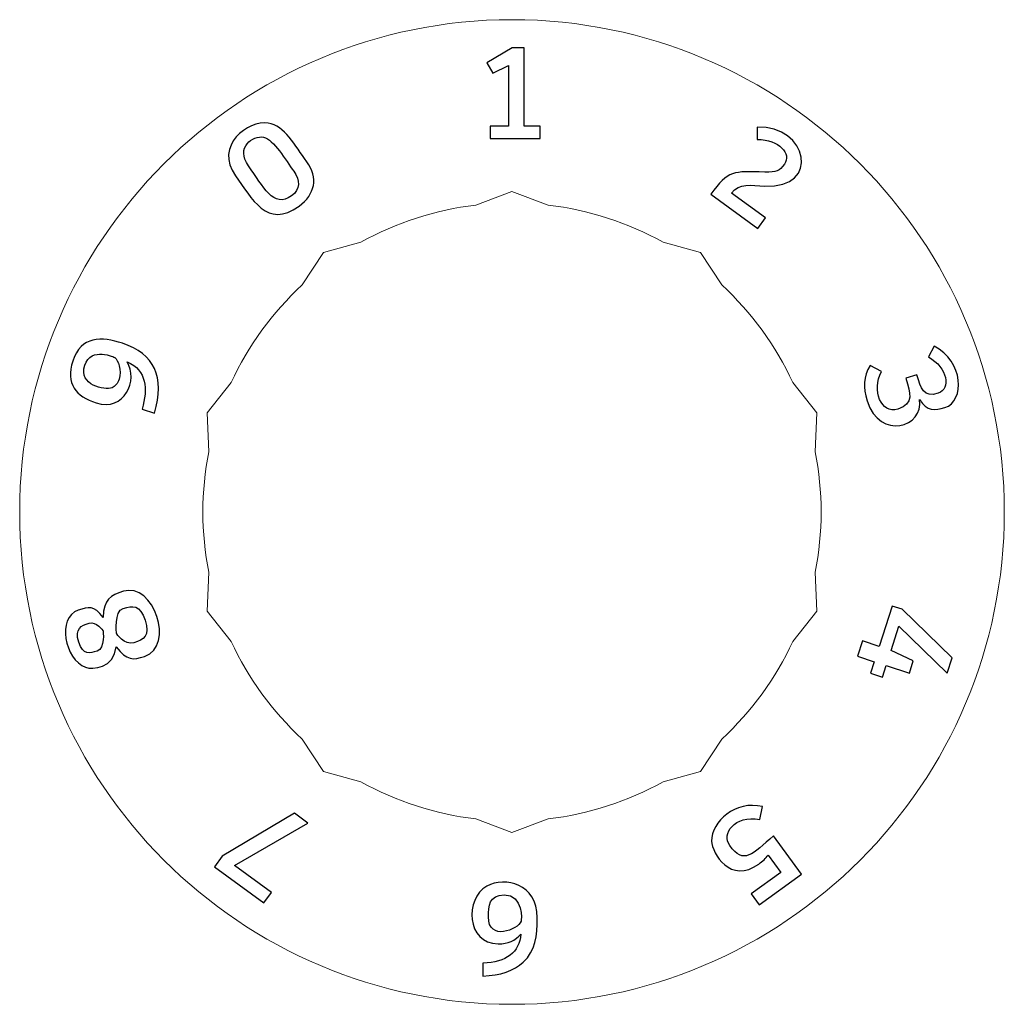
# Model space of a CAD drawing. Header units: millimetres. Extents: x -642 to 704, y -539 to 529.
# Tile 23 of 42: x 23 to 66, y -182 to -139. Entities that reach past the tile are written whole.
import ezdxf

# ---------------------------------------------------------------- set-up
doc = ezdxf.new("R2010")
doc.units = ezdxf.units.MM
doc.header["$MEASUREMENT"] = 0
doc.layers.add('Layer 1', color=7, linetype='Continuous')

msp = doc.modelspace()

# ---------------------------------------------------------------- linework, layer by layer
at = {"layer": 'Layer 1', "color": 1, "lineweight": 9}
for points, knots in [([(66.402, -160.8307), (66.4019, -172.7048), (56.776, -182.3306), (44.9019, -182.3306), (44.9019, -182.3306), (33.0278, -182.3306), (23.402, -172.7047), (23.402, -160.8305), (23.402, -160.8305), (23.402, -148.9564), (33.0279, -139.3306), (44.902, -139.3306), (44.902, -139.3306), (56.7761, -139.3306), (66.402, -148.9565), (66.402, -160.8306), (66.402, -160.8306), (66.402, -160.8306), (66.402, -160.8307), (66.402, -160.8307)], [0, 0, 0, 0, 0.1666667, 0.1666667, 0.1666667, 0.1666667, 0.3333333, 0.3333333, 0.3333333, 0.3333333, 0.5, 0.5, 0.5, 0.5, 0.6666667, 0.6666667, 0.6666667, 0.6666667, 1, 1, 1, 1]), ([(46.4877, -147.424), (46.4877, -147.424), (44.902, -146.8306), (44.902, -146.8306), (44.902, -146.8306), (44.902, -146.8306), (43.3163, -147.424), (43.3163, -147.424), (43.3163, -147.424), (41.5553, -147.6324), (39.8518, -148.1858), (38.3047, -149.0524), (38.3047, -149.0524), (38.3047, -149.0524), (36.673, -149.5044), (36.673, -149.5044), (36.673, -149.5044), (36.673, -149.5044), (35.739, -150.9165), (35.739, -150.9165), (35.739, -150.9165), (34.4367, -152.1202), (33.3839, -153.5691), (32.6416, -155.1797), (32.6416, -155.1797), (32.6416, -155.1797), (31.5872, -156.5044), (31.5872, -156.5044), (31.5872, -156.5044), (31.5872, -156.5044), (31.6616, -158.1958), (31.6616, -158.1958), (31.6616, -158.1958), (31.3155, -159.9351), (31.3155, -161.7261), (31.6616, -163.4654), (31.6616, -163.4654), (31.6616, -163.4654), (31.5872, -165.1568), (31.5872, -165.1568), (31.5872, -165.1568), (31.5872, -165.1568), (32.6416, -166.4815), (32.6416, -166.4815), (32.6416, -166.4815), (33.384, -168.092), (34.4366, -169.5411), (35.739, -170.7447), (35.739, -170.7447), (35.739, -170.7447), (36.673, -172.1568), (36.673, -172.1568), (36.673, -172.1568), (36.673, -172.1568), (38.3047, -172.6088), (38.3047, -172.6088), (38.3047, -172.6088), (39.8519, -173.4753), (41.5552, -174.0289), (43.3163, -174.2372), (43.3163, -174.2372), (43.3163, -174.2372), (44.902, -174.8306), (44.902, -174.8306), (44.902, -174.8306), (44.902, -174.8306), (46.4877, -174.2372), (46.4877, -174.2372), (46.4877, -174.2372), (48.2487, -174.0288), (49.9522, -173.4754), (51.4993, -172.6088), (51.4993, -172.6088), (51.4993, -172.6088), (53.131, -172.1568), (53.131, -172.1568), (53.131, -172.1568), (53.131, -172.1568), (54.065, -170.7447), (54.065, -170.7447), (54.065, -170.7447), (55.3673, -169.541), (56.4201, -168.0921), (57.1624, -166.4815), (57.1624, -166.4815), (57.1624, -166.4815), (58.2168, -165.1568), (58.2168, -165.1568), (58.2168, -165.1568), (58.2168, -165.1568), (58.1424, -163.4654), (58.1424, -163.4654), (58.1424, -163.4654), (58.4885, -161.7261), (58.4885, -159.9351), (58.1424, -158.1958), (58.1424, -158.1958), (58.1424, -158.1958), (58.2168, -156.5044), (58.2168, -156.5044), (58.2168, -156.5044), (58.2168, -156.5044), (57.1624, -155.1797), (57.1624, -155.1797), (57.1624, -155.1797), (56.42, -153.5692), (55.3674, -152.1201), (54.065, -150.9165), (54.065, -150.9165), (54.065, -150.9165), (53.131, -149.5044), (53.131, -149.5044), (53.131, -149.5044), (53.131, -149.5044), (51.4993, -149.0524), (51.4993, -149.0524), (51.4993, -149.0524), (49.9521, -148.1859), (48.2488, -147.6323), (46.4877, -147.424)], [0, 0, 0, 0, 0.0322581, 0.0322581, 0.0322581, 0.0322581, 0.0645161, 0.0645161, 0.0645161, 0.0645161, 0.0967742, 0.0967742, 0.0967742, 0.0967742, 0.1290323, 0.1290323, 0.1290323, 0.1290323, 0.1612903, 0.1612903, 0.1612903, 0.1612903, 0.1935484, 0.1935484, 0.1935484, 0.1935484, 0.2258065, 0.2258065, 0.2258065, 0.2258065, 0.2580645, 0.2580645, 0.2580645, 0.2580645, 0.2903226, 0.2903226, 0.2903226, 0.2903226, 0.3225806, 0.3225806, 0.3225806, 0.3225806, 0.3548387, 0.3548387, 0.3548387, 0.3548387, 0.3870968, 0.3870968, 0.3870968, 0.3870968, 0.4193548, 0.4193548, 0.4193548, 0.4193548, 0.4516129, 0.4516129, 0.4516129, 0.4516129, 0.483871, 0.483871, 0.483871, 0.483871, 0.516129, 0.516129, 0.516129, 0.516129, 0.5483871, 0.5483871, 0.5483871, 0.5483871, 0.5806452, 0.5806452, 0.5806452, 0.5806452, 0.6129032, 0.6129032, 0.6129032, 0.6129032, 0.6451613, 0.6451613, 0.6451613, 0.6451613, 0.6774194, 0.6774194, 0.6774194, 0.6774194, 0.7096774, 0.7096774, 0.7096774, 0.7096774, 0.7419355, 0.7419355, 0.7419355, 0.7419355, 0.7741935, 0.7741935, 0.7741935, 0.7741935, 0.8064516, 0.8064516, 0.8064516, 0.8064516, 0.8387097, 0.8387097, 0.8387097, 0.8387097, 0.8709677, 0.8709677, 0.8709677, 0.8709677, 0.9032258, 0.9032258, 0.9032258, 0.9032258, 0.9354839, 0.9354839, 0.9354839, 0.9354839, 1, 1, 1, 1])]:
    msp.add_open_spline(points, degree=3, knots=knots, dxfattribs=at)
at = {"layer": 'Layer 1'}
for points, knots in [([(46.1323, -143.9805), (46.1323, -143.9805), (46.1323, -144.5167), (46.1323, -144.5167), (46.1323, -144.5167), (46.1323, -144.5167), (43.9423, -144.5167), (43.9423, -144.5167), (43.9423, -144.5167), (43.9423, -144.5167), (43.9423, -143.9805), (43.9423, -143.9805), (43.9423, -143.9805), (43.9423, -143.9805), (44.7494, -143.9805), (44.7494, -143.9805), (44.7494, -143.9805), (44.7494, -143.9805), (44.7494, -141.3333), (44.7494, -141.3333), (44.7494, -141.3333), (44.7494, -141.3333), (44.0664, -141.6719), (44.0664, -141.6719), (44.0664, -141.6719), (44.0664, -141.6719), (43.8068, -141.2091), (43.8068, -141.2091), (43.8068, -141.2091), (43.8068, -141.2091), (44.9131, -140.5656), (44.9131, -140.5656), (44.9131, -140.5656), (44.9131, -140.5656), (45.438, -140.5656), (45.438, -140.5656), (45.438, -140.5656), (45.438, -140.5656), (45.438, -143.9805), (45.438, -143.9805), (45.438, -143.9805), (45.438, -143.9805), (46.1323, -143.9805), (46.1323, -143.9805)], [0, 0, 0, 0, 0.0833333, 0.0833333, 0.0833333, 0.0833333, 0.1666667, 0.1666667, 0.1666667, 0.1666667, 0.25, 0.25, 0.25, 0.25, 0.3333333, 0.3333333, 0.3333333, 0.3333333, 0.4166667, 0.4166667, 0.4166667, 0.4166667, 0.5, 0.5, 0.5, 0.5, 0.5833333, 0.5833333, 0.5833333, 0.5833333, 0.6666667, 0.6666667, 0.6666667, 0.6666667, 0.75, 0.75, 0.75, 0.75, 0.8333333, 0.8333333, 0.8333333, 0.8333333, 1, 1, 1, 1]), ([(35.6002, -147.4747), (34.1946, -148.4959), (33.5365, -147.1217), (32.8283, -146.1466), (32.8283, -146.1466), (31.8736, -144.8319), (33.3857, -143.7117), (34.2537, -143.8448), (34.2537, -143.8448), (34.9642, -143.9537), (35.4283, -144.8272), (35.9402, -145.5323), (35.9402, -145.5323), (36.4506, -146.2351), (36.3059, -146.9619), (35.6002, -147.4747)], [0, 0, 0, 0, 0.2, 0.2, 0.2, 0.2, 0.4, 0.4, 0.4, 0.4, 0.6, 0.6, 0.6, 0.6, 1, 1, 1, 1]), ([(55.9786, -147.9857), (55.9786, -147.9857), (55.6402, -148.4514), (55.6402, -148.4514), (55.6402, -148.4514), (55.6402, -148.4514), (53.5808, -146.9552), (53.5808, -146.9552), (53.5808, -146.9552), (54.3488, -145.8976), (54.5646, -145.9505), (55.9403, -145.9834), (55.9403, -145.9834), (56.4685, -145.996), (56.5712, -145.9505), (56.7988, -145.6373), (56.7988, -145.6373), (57.1266, -145.1862), (56.576, -144.5762), (55.6093, -144.5569), (55.6093, -144.5569), (55.6093, -144.5569), (55.6057, -144.024), (55.6057, -144.024), (55.6057, -144.024), (57.8108, -143.9435), (58.4288, -146.7245), (55.936, -146.5942), (55.936, -146.5942), (55.3461, -146.5634), (54.8354, -146.4629), (54.4854, -146.9008), (54.4854, -146.9008), (54.4854, -146.9008), (55.9786, -147.9857), (55.9786, -147.9857)], [0, 0, 0, 0, 0.1, 0.1, 0.1, 0.1, 0.2, 0.2, 0.2, 0.2, 0.3, 0.3, 0.3, 0.3, 0.4, 0.4, 0.4, 0.4, 0.5, 0.5, 0.5, 0.5, 0.6, 0.6, 0.6, 0.6, 0.7, 0.7, 0.7, 0.7, 0.8, 0.8, 0.8, 0.8, 1, 1, 1, 1]), ([(35.2751, -147.0271), (35.6606, -146.7471), (35.6551, -146.3407), (35.3727, -145.9515), (35.3727, -145.9515), (35.0244, -145.4717), (34.4827, -144.5534), (34.0529, -144.4615), (34.0529, -144.4615), (33.5931, -144.3633), (32.8091, -144.9097), (33.3971, -145.7195), (33.3971, -145.7195), (34.0357, -146.5988), (34.4843, -147.6019), (35.2751, -147.0271)], [0, 0, 0, 0, 0.2, 0.2, 0.2, 0.2, 0.4, 0.4, 0.4, 0.4, 0.6, 0.6, 0.6, 0.6, 1, 1, 1, 1]), ([(25.7183, -154.2412), (26.0814, -153.124), (26.9776, -153.1665), (27.8937, -153.4643), (27.8937, -153.4643), (29.2894, -153.9178), (29.7547, -154.9335), (29.2895, -156.5114), (29.2895, -156.5114), (29.2895, -156.5114), (28.7473, -156.3352), (28.7473, -156.3352), (28.7473, -156.3352), (29.0033, -155.4438), (28.9571, -154.6504), (28.0944, -154.2714), (28.0944, -154.2714), (28.5974, -155.0635), (27.9734, -156.4635), (26.7407, -156.0631), (26.7407, -156.0631), (25.8613, -155.7775), (25.3952, -155.2355), (25.7183, -154.2412)], [0, 0, 0, 0, 0.1428571, 0.1428571, 0.1428571, 0.1428571, 0.2857143, 0.2857143, 0.2857143, 0.2857143, 0.4285714, 0.4285714, 0.4285714, 0.4285714, 0.5714286, 0.5714286, 0.5714286, 0.5714286, 0.7142857, 0.7142857, 0.7142857, 0.7142857, 1, 1, 1, 1]), ([(27.7414, -155.0291), (27.8683, -154.6385), (27.6985, -154.1885), (27.5611, -154.0863), (27.5611, -154.0863), (27.561, -154.0863), (26.5137, -153.5839), (26.241, -154.4229), (26.241, -154.4229), (25.9552, -155.3021), (27.1261, -155.5256), (27.4336, -155.4009), (27.4336, -155.4009), (27.5771, -155.3427), (27.6797, -155.2188), (27.7414, -155.0291)], [0, 0, 0, 0, 0.2, 0.2, 0.2, 0.2, 0.4, 0.4, 0.4, 0.4, 0.6, 0.6, 0.6, 0.6, 1, 1, 1, 1]), ([(60.4075, -155.9745), (60.2197, -155.397), (60.248, -154.9248), (60.5406, -154.4297), (60.5406, -154.4297), (60.5406, -154.4297), (61.0365, -154.6959), (61.0365, -154.6959), (61.0365, -154.6959), (60.5876, -155.5112), (61.0349, -156.5717), (61.7488, -156.3399), (61.7488, -156.3399), (62.4705, -156.1056), (62.3056, -155.6429), (62.0946, -154.9931), (62.0946, -154.9931), (62.0946, -154.9931), (62.5777, -154.8361), (62.5777, -154.8361), (62.5777, -154.8361), (62.7731, -155.4376), (62.8712, -155.8506), (63.5105, -155.6429), (63.5105, -155.6429), (64.0753, -155.4594), (63.9376, -154.5321), (63.0906, -154.0582), (63.0906, -154.0582), (63.0906, -154.0582), (63.3333, -153.5816), (63.3333, -153.5816), (63.3333, -153.5816), (64.6269, -154.2578), (64.71, -155.9771), (63.7985, -156.2733), (63.7985, -156.2733), (63.3893, -156.4063), (63.0121, -156.4331), (62.7034, -155.917), (62.7034, -155.917), (62.8962, -157.1186), (60.9777, -157.731), (60.4075, -155.9745)], [0, 0, 0, 0, 0.0833333, 0.0833333, 0.0833333, 0.0833333, 0.1666667, 0.1666667, 0.1666667, 0.1666667, 0.25, 0.25, 0.25, 0.25, 0.3333333, 0.3333333, 0.3333333, 0.3333333, 0.4166667, 0.4166667, 0.4166667, 0.4166667, 0.5, 0.5, 0.5, 0.5, 0.5833333, 0.5833333, 0.5833333, 0.5833333, 0.6666667, 0.6666667, 0.6666667, 0.6666667, 0.75, 0.75, 0.75, 0.75, 0.8333333, 0.8333333, 0.8333333, 0.8333333, 1, 1, 1, 1]), ([(27.0431, -165.4325), (27.0829, -164.6261), (27.352, -164.4835), (27.9317, -164.2951), (27.9317, -164.2951), (29.2459, -163.868), (30.2044, -166.6964), (28.8544, -167.1348), (28.8544, -167.1348), (28.3498, -167.2987), (28.0949, -167.3301), (27.6152, -166.7184), (27.6152, -166.7184), (27.5299, -167.6555), (26.5743, -167.7226), (26.2769, -167.6133), (26.2769, -167.6133), (25.3761, -167.2821), (25.0021, -165.4308), (25.962, -165.1191), (25.962, -165.1191), (26.4095, -164.9738), (26.6336, -164.8947), (27.0431, -165.4325)], [0, 0, 0, 0, 0.1428571, 0.1428571, 0.1428571, 0.1428571, 0.2857143, 0.2857143, 0.2857143, 0.2857143, 0.4285714, 0.4285714, 0.4285714, 0.4285714, 0.5714286, 0.5714286, 0.5714286, 0.5714286, 0.7142857, 0.7142857, 0.7142857, 0.7142857, 1, 1, 1, 1]), ([(27.9243, -165.0393), (27.5222, -165.1699), (27.626, -166.1307), (27.6268, -166.1331), (27.6268, -166.1331), (27.6273, -166.1346), (27.9754, -166.6786), (28.3894, -166.544), (28.3894, -166.544), (28.8145, -166.4058), (29.1054, -166.2448), (28.8807, -165.5535), (28.8807, -165.5535), (28.6611, -164.8781), (28.3359, -164.9055), (27.9243, -165.0393)], [0, 0, 0, 0, 0.2, 0.2, 0.2, 0.2, 0.4, 0.4, 0.4, 0.4, 0.6, 0.6, 0.6, 0.6, 1, 1, 1, 1]), ([(60.9334, -166.6981), (60.9334, -166.6981), (61.5055, -164.9373), (61.5055, -164.9373), (61.5055, -164.9373), (61.5055, -164.9373), (61.9456, -165.0804), (61.9456, -165.0804), (61.9456, -165.0804), (61.9456, -165.0804), (64.1216, -167.2058), (64.1216, -167.2058), (64.1216, -167.2058), (64.1216, -167.2058), (63.9071, -167.8661), (63.9071, -167.8661), (63.9071, -167.8661), (63.9071, -167.8661), (61.8013, -165.8169), (61.8013, -165.8169), (61.8013, -165.8169), (61.8013, -165.8169), (61.4542, -166.8851), (61.4542, -166.8851), (61.4542, -166.8851), (61.4542, -166.8851), (62.4233, -167.3365), (62.4233, -167.3365), (62.4233, -167.3365), (62.4233, -167.3365), (62.256, -167.8697), (62.256, -167.8697), (62.256, -167.8697), (62.256, -167.8697), (61.2414, -167.54), (61.2414, -167.54), (61.2414, -167.54), (61.2414, -167.54), (61.0792, -168.0392), (61.0792, -168.0392), (61.0792, -168.0392), (61.0792, -168.0392), (60.5532, -167.8683), (60.5532, -167.8683), (60.5532, -167.8683), (60.5532, -167.8683), (60.7154, -167.3691), (60.7154, -167.3691), (60.7154, -167.3691), (60.7154, -167.3691), (59.9907, -167.1336), (59.9907, -167.1336), (59.9907, -167.1336), (59.9907, -167.1336), (60.2087, -166.4627), (60.2087, -166.4627), (60.2087, -166.4627), (60.2087, -166.4627), (60.9334, -166.6981), (60.9334, -166.6981)], [0, 0, 0, 0, 0.0625, 0.0625, 0.0625, 0.0625, 0.125, 0.125, 0.125, 0.125, 0.1875, 0.1875, 0.1875, 0.1875, 0.25, 0.25, 0.25, 0.25, 0.3125, 0.3125, 0.3125, 0.3125, 0.375, 0.375, 0.375, 0.375, 0.4375, 0.4375, 0.4375, 0.4375, 0.5, 0.5, 0.5, 0.5, 0.5625, 0.5625, 0.5625, 0.5625, 0.625, 0.625, 0.625, 0.625, 0.6875, 0.6875, 0.6875, 0.6875, 0.75, 0.75, 0.75, 0.75, 0.8125, 0.8125, 0.8125, 0.8125, 0.875, 0.875, 0.875, 0.875, 1, 1, 1, 1]), ([(26.7785, -166.9013), (27.1485, -166.7812), (27.0445, -166.0209), (27.044, -166.0197), (27.044, -166.0197), (27.0435, -166.0184), (26.7387, -165.5848), (26.4307, -165.6848), (26.4307, -165.6848), (26.1016, -165.7916), (25.7851, -165.9081), (25.9817, -166.5132), (25.9817, -166.5132), (26.1756, -167.1099), (26.4571, -167.0058), (26.7785, -166.9013)], [0, 0, 0, 0, 0.2, 0.2, 0.2, 0.2, 0.4, 0.4, 0.4, 0.4, 0.6, 0.6, 0.6, 0.6, 1, 1, 1, 1]), ([(55.6794, -176.2056), (54.4547, -177.0952), (53.629, -175.7463), (53.6218, -175.2028), (53.6218, -175.2028), (53.6106, -174.3566), (54.6586, -173.4032), (55.8383, -173.6971), (55.8383, -173.6971), (55.8383, -173.6971), (55.7261, -174.2531), (55.7261, -174.2531), (55.7261, -174.2531), (54.6204, -174.0647), (54.0336, -174.8813), (54.4092, -175.3982), (54.4092, -175.3982), (55.036, -176.2608), (55.3911, -175.7679), (56.3236, -174.97), (56.3236, -174.97), (56.3236, -174.97), (57.5379, -176.6414), (57.5379, -176.6414), (57.5379, -176.6414), (57.5379, -176.6414), (55.6931, -177.9817), (55.6931, -177.9817), (55.6931, -177.9817), (55.6931, -177.9817), (55.3514, -177.5114), (55.3514, -177.5114), (55.3514, -177.5114), (55.3514, -177.5114), (56.6391, -176.5758), (56.6391, -176.5758), (56.6391, -176.5758), (56.6391, -176.5758), (56.0884, -175.8177), (56.0884, -175.8177), (56.0884, -175.8177), (55.9893, -175.9502), (55.853, -176.0795), (55.6794, -176.2056)], [0, 0, 0, 0, 0.0833333, 0.0833333, 0.0833333, 0.0833333, 0.1666667, 0.1666667, 0.1666667, 0.1666667, 0.25, 0.25, 0.25, 0.25, 0.3333333, 0.3333333, 0.3333333, 0.3333333, 0.4166667, 0.4166667, 0.4166667, 0.4166667, 0.5, 0.5, 0.5, 0.5, 0.5833333, 0.5833333, 0.5833333, 0.5833333, 0.6666667, 0.6666667, 0.6666667, 0.6666667, 0.75, 0.75, 0.75, 0.75, 0.8333333, 0.8333333, 0.8333333, 0.8333333, 1, 1, 1, 1]), ([(32.2459, -175.8592), (32.2459, -175.8592), (35.4002, -173.9856), (35.4002, -173.9856), (35.4002, -173.9856), (35.4002, -173.9856), (35.9893, -174.4137), (35.9893, -174.4137), (35.9893, -174.4137), (35.9893, -174.4137), (32.7886, -176.2743), (32.7886, -176.2743), (32.7886, -176.2743), (32.7886, -176.2743), (34.3959, -177.4421), (34.3959, -177.4421), (34.3959, -177.4421), (34.3959, -177.4421), (34.0641, -177.8988), (34.0641, -177.8988), (34.0641, -177.8988), (34.0641, -177.8988), (31.9042, -176.3295), (31.9042, -176.3295), (31.9042, -176.3295), (31.9042, -176.3295), (32.2459, -175.8592), (32.2459, -175.8592)], [0, 0, 0, 0, 0.125, 0.125, 0.125, 0.125, 0.25, 0.25, 0.25, 0.25, 0.375, 0.375, 0.375, 0.375, 0.5, 0.5, 0.5, 0.5, 0.625, 0.625, 0.625, 0.625, 0.75, 0.75, 0.75, 0.75, 1, 1, 1, 1]), ([(44.3035, -179.6901), (42.8909, -179.6901), (42.8432, -177.7033), (43.8012, -177.1727), (43.8012, -177.1727), (44.6076, -176.7261), (46.0025, -177.0599), (46.0025, -178.5499), (46.0025, -178.5499), (46.0025, -179.3572), (45.9352, -179.9843), (45.3901, -180.4916), (45.3901, -180.4916), (44.9818, -180.8717), (44.3939, -181.073), (43.6262, -181.0956), (43.6262, -181.0956), (43.6262, -181.0956), (43.6262, -180.5368), (43.6262, -180.5368), (43.6262, -180.5368), (44.661, -180.4954), (45.2161, -180.0702), (45.2913, -179.2611), (45.2913, -179.2611), (45.0543, -179.5471), (44.725, -179.6901), (44.3035, -179.6901)], [0, 0, 0, 0, 0.125, 0.125, 0.125, 0.125, 0.25, 0.25, 0.25, 0.25, 0.375, 0.375, 0.375, 0.375, 0.5, 0.5, 0.5, 0.5, 0.625, 0.625, 0.625, 0.625, 0.75, 0.75, 0.75, 0.75, 1, 1, 1, 1]), ([(43.8689, -178.5161), (43.8689, -179.5928), (45.1747, -179.0742), (45.3026, -178.7023), (45.3026, -178.7023), (45.3117, -178.6758), (45.4164, -177.5509), (44.5575, -177.5509), (44.5575, -177.5509), (43.9049, -177.5509), (43.8689, -178.044), (43.8689, -178.5161)], [0, 0, 0, 0, 0.25, 0.25, 0.25, 0.25, 0.5, 0.5, 0.5, 0.5, 1, 1, 1, 1])]:
    msp.add_open_spline(points, degree=3, knots=knots, dxfattribs=at)

doc.saveas('drawing.dxf')
